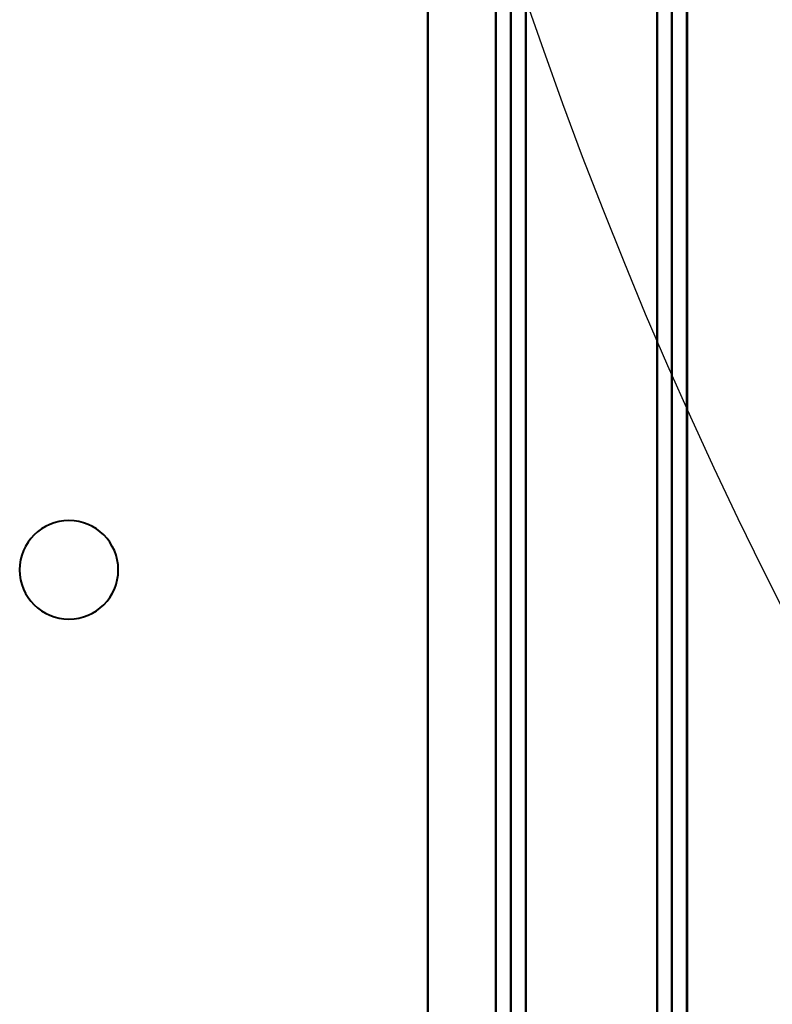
# Model space of a CAD drawing. Header units: millimetres. Extents: x -1483 to 905, y -1392 to 951.
# Tile 33 of 105: x -644 to -545, y -346 to -216. Entities that reach past the tile are written whole.
import ezdxf

# ---------------------------------------------------------------- set-up
doc = ezdxf.new("R2010")
doc.units = ezdxf.units.MM
doc.layers.add('G-IMPT', color=8, linetype='Continuous', lineweight=40)

# ---------------------------------------------------------------- blocks, each defined once
blk = doc.blocks.new('NEXA 2000 CALQUES_dwg-762145-Niveau de réf_')
at = {"layer": 'G-IMPT'}
for p, q in [((-558.2, -405.05), (-558.2, 452.95)), ((-556.2, -405.05), (-556.2, 452.95))]:
    blk.add_line(p, q, dxfattribs=at)
at = {"layer": 'G-IMPT', "flags": 128}
for points in [[(-560.2, -405.05), (-560.2, -190.55), (-560.2, 23.95), (-560.2, 238.45), (-560.2, 452.95)], [(-560.2, 452.95), (-560.2, 238.45), (-560.2, 23.95), (-560.2, -190.55), (-560.2, -405.05)], [(-558.23, 452.95), (-558.23, 238.45), (-558.23, 23.95), (-558.23, -190.55), (-558.23, -405.05)], [(-558.23, -405.05), (-558.23, -190.55), (-558.23, 23.95), (-558.23, 238.45), (-558.23, 452.95)], [(-556.26, 452.95), (-556.26, 238.45), (-556.26, 23.95), (-556.26, -190.55), (-556.26, -405.05)], [(-556.26, -405.05), (-556.26, -190.55), (-556.26, 23.95), (-556.26, 238.45), (-556.26, 452.95)], [(-590.43, -398.05), (-590.43, -187.05), (-590.43, 23.95), (-590.43, 234.95), (-590.43, 445.95)], [(-590.43, 445.95), (-590.43, 234.95), (-590.43, 23.95), (-590.43, -187.05), (-590.43, -398.05)], [(-590.43, -398.05), (-590.43, -189.95), (-590.43, 18.15), (-590.43, 226.25), (-590.43, 434.35)], [(-590.43, 434.35), (-590.43, 226.25), (-590.43, 18.15), (-590.43, -189.95), (-590.43, -398.05)], [(-560.2, 434.35), (-560.2, 224.65), (-560.2, 14.95), (-560.2, -194.75), (-560.2, -404.45)], [(-560.2, -404.45), (-560.2, -194.75), (-560.2, 14.95), (-560.2, 224.65), (-560.2, 434.35)], [(-581.43, 431.73), (-581.43, 227.84), (-581.43, 23.95), (-581.43, -179.94), (-581.43, -383.83)], [(-581.43, -383.83), (-581.43, -179.94), (-581.43, 23.95), (-581.43, 227.84), (-581.43, 431.73)], [(-581.43, 431.73), (-581.43, 227.84), (-581.43, 23.95), (-581.43, -179.94), (-581.43, -383.83)], [(-581.43, -383.83), (-581.43, -179.94), (-581.43, 23.95), (-581.43, 227.84), (-581.43, 431.73)], [(-579.46, -383.89), (-579.46, -179.97), (-579.46, 23.95), (-579.46, 227.87), (-579.46, 431.79)], [(-579.46, 431.79), (-579.46, 227.87), (-579.46, 23.95), (-579.46, -179.97), (-579.46, -383.89)], [(-577.49, 431.73), (-577.49, 227.84), (-577.49, 23.95), (-577.49, -179.94), (-577.49, -383.83)], [(-577.49, -383.83), (-577.49, -179.94), (-577.49, 23.95), (-577.49, 227.84), (-577.49, 431.73)]]:
    blk.add_lwpolyline(points, dxfattribs=at)
at = {"layer": 'G-IMPT'}
for start, end in [(90, 180), (0, 180), (0, 180), (90, 270), (0, 90), (270, 90), (180, 0), (180, 0), (180, 0)]:
    blk.add_arc((-637.72, -256.05), 6.5, start, end, dxfattribs=at)

msp = doc.modelspace()

# ---------------------------------------------------------------- linework, layer by layer
at = {"color": 94, "lineweight": 30}
msp.add_circle((0, -18), 609.6, dxfattribs=at)

# ---------------------------------------------------------------- block references
at = {"layer": 'G-IMPT'}
msp.add_blockref('NEXA 2000 CALQUES_dwg-762145-Niveau de réf_', (0, -32.95), dxfattribs=at)

doc.saveas('drawing.dxf')
